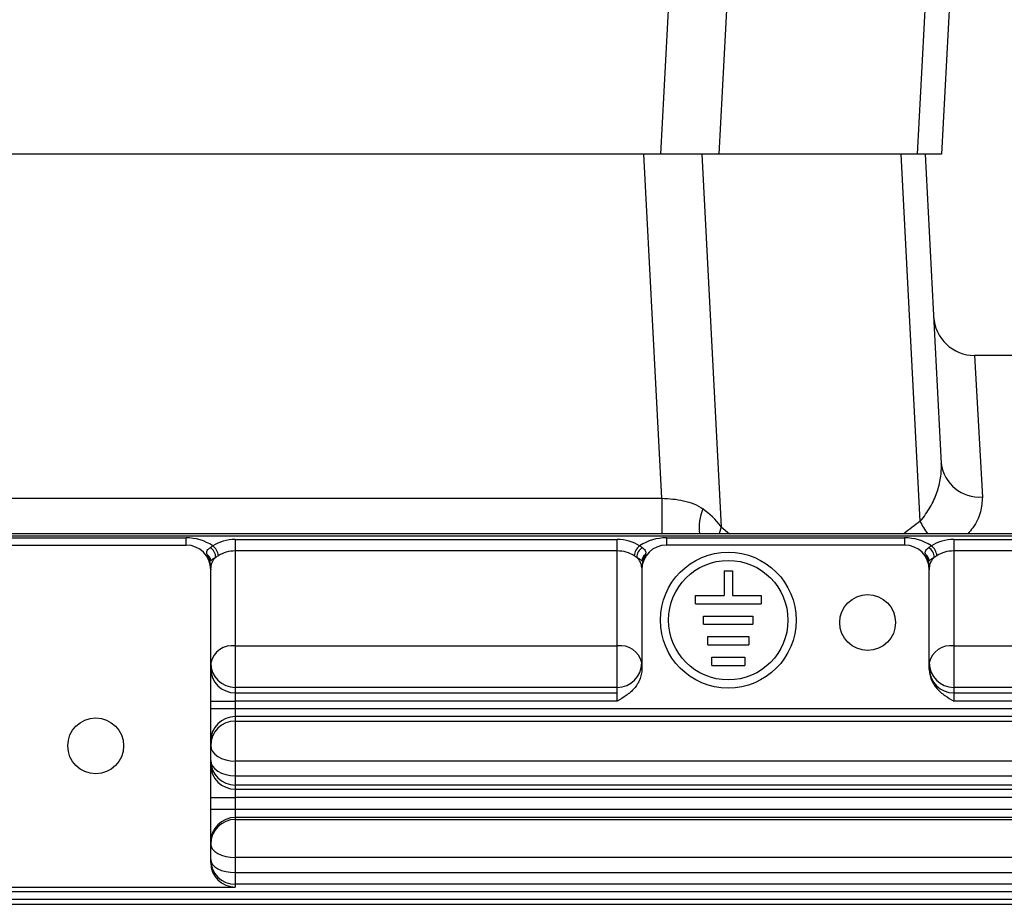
# Model space of a CAD drawing. Header units: millimetres. Extents: x -722 to 1902, y -809 to 1604.
# Tile 19 of 93: x -430 to -310, y 376 to 484. Entities that reach past the tile are written whole.
import ezdxf

# ---------------------------------------------------------------- set-up
doc = ezdxf.new("R2010")
doc.units = ezdxf.units.MM

msp = doc.modelspace()

# ---------------------------------------------------------------- linework, layer by layer
at = {"color": 7, "linetype": 'Continuous', "lineweight": 25}
for p, q in [((-342.54, 513.23), (-344.93, 467.73)), ((-320.73, 467.73), (-318.35, 513.23)), ((-351.99, 467.73), (-350.58, 494.73)), ((-316.4, 494.73), (-317.81, 467.73)), ((-351.99, 467.73), (-487.63, 467.73)), ((-351.87, 425.85), (-354.07, 467.73)), ((-344.93, 467.73), (-351.99, 467.73)), ((-347.01, 467.73), (-344.64, 422.39)), ((-320.73, 467.73), (-344.93, 467.73)), ((-320.4, 423.07), (-322.74, 467.73)), ((-317.81, 467.73), (-320.73, 467.73)), ((-319.81, 467.73), (-317.84, 430.1)), ((-304.1, 443.23), (-313.78, 443.23)), ((-313.78, 443.23), (-312.84, 426.01)), ((-487.82, 425.85), (-351.87, 425.85)), ((-351.87, 425.85), (-351.87, 421.54)), ((-344.64, 422.39), (-344.9, 421.54)), ((-344.64, 422.39), (-343.62, 421.54)), ((-163.67, 421.54), (-509.95, 421.54)), ((-163.67, 421.24), (-509.95, 421.24)), ((-453.81, 421.04), (-409.81, 421.04)), ((-409.81, 420.16), (-409.81, 421.04)), ((-351.31, 421.04), (-351.31, 420.16)), ((-351.31, 421.04), (-322.31, 421.04)), ((-322.31, 421.04), (-322.31, 420.16)), ((-453.81, 420.16), (-409.81, 420.16)), ((-403.81, 420.84), (-403.81, 419.45)), ((-403.81, 420.84), (-357.31, 420.84)), ((-357.31, 419.45), (-357.31, 420.84)), ((-322.31, 420.16), (-351.31, 420.16)), ((-316.31, 420.84), (-316.31, 419.45)), ((-316.31, 420.84), (-269.81, 420.84)), ((-403.81, 419.45), (-403.81, 407.89)), ((-357.31, 419.45), (-403.81, 419.45)), ((-357.31, 407.89), (-357.31, 419.45)), ((-316.31, 419.45), (-316.31, 407.89)), ((-269.81, 419.45), (-316.31, 419.45)), ((-406.81, 401.17), (-406.81, 417.16)), ((-354.31, 417.16), (-354.31, 405.05)), ((-344.28, 417.02), (-344.28, 414.02)), ((-344.28, 417.02), (-343.28, 417.02)), ((-343.28, 417.02), (-343.28, 414.02)), ((-319.31, 405.05), (-319.31, 417.16)), ((-347.78, 413.02), (-347.78, 414.02)), ((-347.78, 414.02), (-344.28, 414.02)), ((-343.28, 414.02), (-339.78, 414.02)), ((-339.78, 414.02), (-339.78, 413.02)), ((-347.78, 413.02), (-339.78, 413.02)), ((-346.78, 411.52), (-340.78, 411.52)), ((-346.78, 410.52), (-346.78, 411.52)), ((-340.78, 411.52), (-340.78, 410.52)), ((-346.78, 410.52), (-340.78, 410.52)), ((-346.28, 408.02), (-346.28, 409.02)), ((-346.28, 409.02), (-341.28, 409.02)), ((-341.28, 409.02), (-341.28, 408.02)), ((-403.81, 407.89), (-357.31, 407.89)), ((-403.81, 407.89), (-403.81, 402.84)), ((-357.31, 402.84), (-357.31, 407.89)), ((-346.28, 408.02), (-341.28, 408.02)), ((-316.31, 407.89), (-269.81, 407.89)), ((-316.31, 407.89), (-316.31, 402.84)), ((-345.78, 405.52), (-345.78, 406.52)), ((-345.78, 406.52), (-341.78, 406.52)), ((-341.78, 406.52), (-341.78, 405.52)), ((-345.78, 405.52), (-341.78, 405.52)), ((-403.81, 402.84), (-403.81, 402.17)), ((-357.31, 402.84), (-403.81, 402.84)), ((-403.81, 402.17), (-403.81, 401.17)), ((-403.81, 402.17), (-357.31, 402.17)), ((-357.31, 402.17), (-357.31, 402.84)), ((-357.31, 401.17), (-357.31, 402.17)), ((-316.31, 402.84), (-316.31, 402.17)), ((-269.81, 402.84), (-316.31, 402.84)), ((-316.31, 402.17), (-316.31, 401.17)), ((-316.31, 402.17), (-269.81, 402.17)), ((-406.81, 400.29), (-406.81, 401.17)), ((-406.81, 401.17), (-403.81, 401.17)), ((-403.81, 401.17), (-403.81, 400.29)), ((-357.31, 401.17), (-403.81, 401.17)), ((-269.81, 401.17), (-316.31, 401.17)), ((-406.81, 389.45), (-406.81, 400.29)), ((-406.81, 400.29), (-403.81, 400.29)), ((-403.81, 400.29), (-403.81, 399.29)), ((-403.81, 400.29), (-269.81, 400.29)), ((-269.81, 399.29), (-403.81, 399.29)), ((-403.81, 399.29), (-403.81, 398.75)), ((-403.81, 398.75), (-269.81, 398.75)), ((-403.81, 398.75), (-403.81, 393.87)), ((-403.81, 393.87), (-403.81, 392.1)), ((-269.81, 393.87), (-403.81, 393.87)), ((-403.81, 392.1), (-403.81, 390.95)), ((-403.81, 392.1), (-269.81, 392.1)), ((-403.81, 390.95), (-403.81, 390.45)), ((-269.81, 390.95), (-403.81, 390.95)), ((-403.81, 390.45), (-403.81, 389.45)), ((-403.81, 390.45), (-269.81, 390.45)), ((-406.81, 388.01), (-406.81, 389.45)), ((-406.81, 389.45), (-403.81, 389.45)), ((-403.81, 389.45), (-403.81, 388.01)), ((-269.81, 389.45), (-403.81, 389.45)), ((-406.81, 381.54), (-406.81, 388.01)), ((-406.81, 388.01), (-403.81, 388.01)), ((-403.81, 388.01), (-403.81, 387.01)), ((-403.81, 388.01), (-269.81, 388.01)), ((-269.81, 387.01), (-403.81, 387.01)), ((-403.81, 387.01), (-403.81, 386.77)), ((-403.81, 386.77), (-269.81, 386.77)), ((-403.81, 386.77), (-403.81, 382.15)), ((-403.81, 382.15), (-403.81, 380.31)), ((-269.81, 382.15), (-403.81, 382.15)), ((-403.81, 380.31), (-403.81, 378.88)), ((-403.81, 380.31), (-269.81, 380.31)), ((-501.26, 378.02), (-172.36, 378.02)), ((-459.81, 378.54), (-403.81, 378.54)), ((-403.81, 378.88), (-403.81, 378.54)), ((-269.81, 378.88), (-403.81, 378.88)), ((-171.81, 377.02), (-501.81, 377.02)), ((-501.81, 376.45), (-171.81, 376.45))]:
    msp.add_line(p, q, dxfattribs=at)
at = {"color": 7, "linetype": 'Continuous', "lineweight": 25, "flags": 128}
for points in [[(-406.81, 395.75), (-406.75, 395.38), (-406.58, 395.03), (-406.3, 394.7), (-405.93, 394.42), (-405.48, 394.18), (-404.96, 394.01), (-404.4, 393.9), (-403.81, 393.87)], [(-406.81, 393.95), (-406.75, 393.59), (-406.58, 393.24), (-406.3, 392.92), (-405.93, 392.64), (-405.48, 392.42), (-404.96, 392.24), (-404.4, 392.14), (-403.81, 392.1)], [(-406.81, 383.77), (-406.75, 383.45), (-406.58, 383.15), (-406.3, 382.87), (-405.93, 382.63), (-405.48, 382.42), (-404.96, 382.28), (-404.4, 382.18), (-403.81, 382.15)], [(-406.81, 381.88), (-406.75, 381.57), (-406.58, 381.28), (-406.3, 381.01), (-405.93, 380.77), (-405.48, 380.57), (-404.96, 380.43), (-404.4, 380.34), (-403.81, 380.31)]]:
    msp.add_lwpolyline(points, dxfattribs=at)
at = {"color": 7, "linetype": 'Continuous', "lineweight": 25}
for centre, radius in [((-343.78, 411.02), 8.27), ((-343.78, 411.02), 7.27), ((-326.81, 410.73), 3.4), ((-420.81, 395.73), 3.4)]:
    msp.add_circle(centre, radius, dxfattribs=at)
for centre, radius, start, end in [((-313.78, 448.23), 5, 183, 270.0463), ((-313.2, 430.67), 4.67, 187.032, 274.3445), ((-340.91, 422.21), 6.42, 158.4583, 186.0171), ((-313.57, 425.95), 7.41, 202.8196, 216.5597), ((-409.81, 415.04), 6, 57.0787, 90), ((-351.31, 415.04), 6, 90, 122.9213), ((-322.31, 415.04), 6, 57.0787, 90), ((-409.81, 417.16), 3, 0, 90), ((-407.53, 418.68), 1.33, 358.6003, 60.8992), ((-407.62, 418.67), 1.76, 6.4852, 52.7677), ((-353.5, 418.67), 1.76, 127.2323, 173.5148), ((-353.59, 418.68), 1.33, 119.1008, 181.3997), ((-351.31, 417.16), 3, 90, 180), ((-322.31, 417.16), 3, 0, 90), ((-320.03, 418.68), 1.33, 358.6003, 60.8992), ((-320.12, 418.67), 1.76, 6.4852, 52.7677), ((-407.76, 418.2), 0.95, 0.372, 56.8716), ((-405.13, 417.35), 1.68, 129.4, 177.9634), ((-355.99, 417.35), 1.68, 2.0366, 50.6), ((-353.36, 418.2), 0.95, 123.1284, 179.628), ((-320.26, 418.2), 0.95, 0.372, 56.8716), ((-317.63, 417.35), 1.68, 129.4, 177.9634), ((-404.21, 405.25), 2.66, 81.3411, 167.2468), ((-356.91, 405.25), 2.66, 12.7532, 98.6589), ((-316.71, 405.25), 2.66, 81.3411, 167.2468), ((-403.81, 405.84), 3, 180.0175, 270.0175), ((-357.31, 405.84), 3, 269.9825, 359.9825), ((-316.31, 405.84), 3, 180.0175, 270.0175), ((-403.81, 405.17), 3, 180.0175, 270.0175), ((-316.31, 405.17), 3, 180.0175, 270.0175), ((-403.81, 396.29), 3, 89.9825, 179.9825), ((-403.81, 395.75), 3, 89.9825, 179.9825), ((-403.81, 393.95), 3, 180.0175, 270.0175), ((-403.81, 393.45), 3, 180.0175, 270.0175), ((-403.81, 384.01), 3, 89.9825, 179.9825), ((-403.81, 383.77), 3, 89.9825, 179.9825), ((-403.81, 381.88), 3, 180.0175, 270.0175)]:
    msp.add_arc(centre, radius, start, end, dxfattribs=at)
for centre, major_axis, ratio, start_param, end_param in [((-351.24, 413.3), (-2.02, 13.01), 0.756854, 5.363381, 5.631906), ((-229.6, 310.36), (106.55, -98.49), 0.900501, 2.979149, 2.998431), ((-403.81, 418.01), (4, 0), 0.707538, 1.570796, 2.325086), ((-357.31, 418.01), (4, 0), 0.707538, 0.816507, 1.570796), ((-316.31, 418.01), (4, 0), 0.707538, 1.570796, 2.325086), ((-403.81, 417.3), (3, 0), 0.716051, 1.570796, 2.325086), ((-357.31, 417.3), (3, 0), 0.716051, 0.816507, 1.570796), ((-316.31, 417.3), (3, 0), 0.716051, 1.570796, 2.325086), ((-403.81, 381.54), (0, -3), 0.999391, 4.712389, 6.283185)]:
    msp.add_ellipse(centre, major_axis=major_axis, ratio=ratio, start_param=start_param, end_param=end_param, dxfattribs=at)
for points, knots in [([(-320.4, 423.07), (-319.93, 423.62), (-319.53, 424.19), (-319.03, 425.06), (-318.88, 425.36), (-318.6, 425.95), (-318.48, 426.25), (-318.17, 427.15), (-318.02, 427.74), (-317.84, 428.93), (-317.81, 429.52), (-317.84, 430.1)], [0, 0, 0, 0, 0.25, 0.25, 0.375, 0.375, 0.5, 0.5, 0.75, 0.75, 1, 1, 1, 1]), ([(-351.87, 425.85), (-351.42, 425.84), (-350.97, 425.81), (-350.09, 425.72), (-349.65, 425.65), (-348.8, 425.46), (-348.38, 425.34), (-347.59, 425.02), (-347.22, 424.82), (-346.88, 424.57)], [0, 0, 0, 0, 0.25, 0.25, 0.5, 0.5, 0.75, 0.75, 1, 1, 1, 1]), ([(-312.84, 426.01), (-312.88, 425.41), (-312.96, 424.18), (-313.65, 422.64), (-314.39, 421.78), (-314.6, 421.54)], [0, 0, 0, 0, 0.410512, 0.835675, 1, 1, 1, 1]), ([(-407.24, 419), (-407.3, 419.14), (-407.32, 419.26), (-407.25, 419.46), (-407.2, 419.53), (-407.08, 419.68), (-406.99, 419.76), (-406.88, 419.84)], [0, 0, 0, 0, 0.5, 0.5, 0.75, 0.75, 1, 1, 1, 1]), ([(-354.24, 419.84), (-354.13, 419.76), (-354.04, 419.68), (-353.92, 419.53), (-353.87, 419.46), (-353.8, 419.26), (-353.82, 419.14), (-353.88, 419)], [0, 0, 0, 0, 0.25, 0.25, 0.5, 0.5, 1, 1, 1, 1]), ([(-319.74, 419), (-319.8, 419.14), (-319.82, 419.26), (-319.75, 419.46), (-319.7, 419.53), (-319.58, 419.68), (-319.49, 419.76), (-319.38, 419.84)], [0, 0, 0, 0, 0.5, 0.5, 0.75, 0.75, 1, 1, 1, 1]), ([(-407.24, 419), (-407.1, 418.66), (-406.99, 418.35), (-406.84, 417.75), (-406.81, 417.45), (-406.81, 417.16)], [0, 0, 0, 0, 0.5, 0.5, 1, 1, 1, 1]), ([(-406.2, 418.64), (-406.3, 418.58), (-406.39, 418.53), (-406.54, 418.45), (-406.6, 418.41), (-406.71, 418.35), (-406.74, 418.33), (-406.8, 418.27), (-406.81, 418.24), (-406.81, 418.21)], [0, 0, 0, 0, 0.25, 0.25, 0.5, 0.5, 0.75, 0.75, 1, 1, 1, 1]), ([(-354.31, 418.21), (-354.31, 418.24), (-354.32, 418.27), (-354.38, 418.33), (-354.41, 418.35), (-354.52, 418.41), (-354.58, 418.45), (-354.73, 418.53), (-354.82, 418.58), (-354.92, 418.64)], [0, 0, 0, 0, 0.25, 0.25, 0.5, 0.5, 0.75, 0.75, 1, 1, 1, 1]), ([(-353.88, 419), (-354.02, 418.66), (-354.13, 418.35), (-354.28, 417.75), (-354.31, 417.45), (-354.31, 417.16)], [0, 0, 0, 0, 0.5, 0.5, 1, 1, 1, 1]), ([(-319.74, 419), (-319.6, 418.66), (-319.49, 418.35), (-319.34, 417.75), (-319.31, 417.45), (-319.31, 417.16)], [0, 0, 0, 0, 0.5, 0.5, 1, 1, 1, 1]), ([(-318.7, 418.64), (-318.8, 418.58), (-318.89, 418.53), (-319.04, 418.45), (-319.1, 418.41), (-319.21, 418.35), (-319.24, 418.33), (-319.3, 418.27), (-319.31, 418.24), (-319.31, 418.21)], [0, 0, 0, 0, 0.25, 0.25, 0.5, 0.5, 0.75, 0.75, 1, 1, 1, 1]), ([(-354.31, 405.05), (-354.31, 404.83), (-354.33, 404.62), (-354.42, 404.2), (-354.48, 403.99), (-354.64, 403.59), (-354.74, 403.4), (-354.97, 403.03), (-355.1, 402.86), (-355.53, 402.38), (-355.86, 402.1), (-356.56, 401.61), (-356.94, 401.39), (-357.31, 401.17)], [0, 0, 0, 0, 0.125, 0.125, 0.25, 0.25, 0.375, 0.375, 0.5, 0.5, 0.75, 0.75, 1, 1, 1, 1]), ([(-319.31, 405.05), (-319.31, 404.83), (-319.29, 404.62), (-319.2, 404.2), (-319.14, 403.99), (-318.98, 403.59), (-318.88, 403.4), (-318.65, 403.03), (-318.52, 402.86), (-318.09, 402.38), (-317.76, 402.1), (-317.06, 401.61), (-316.68, 401.39), (-316.31, 401.17)], [0, 0, 0, 0, 0.125, 0.125, 0.25, 0.25, 0.375, 0.375, 0.5, 0.5, 0.75, 0.75, 1, 1, 1, 1])]:
    msp.add_open_spline(points, degree=3, knots=knots, dxfattribs=at)
for points in [[(-406.88, 419.84), (-406.78, 419.92), (-406.67, 419.99), (-406.55, 420.07)], [(-354.57, 420.07), (-354.45, 419.99), (-354.34, 419.92), (-354.24, 419.84)], [(-319.38, 419.84), (-319.28, 419.92), (-319.17, 419.99), (-319.05, 420.07)], [(-405.86, 418.87), (-405.99, 418.79), (-406.1, 418.71), (-406.2, 418.64)], [(-354.92, 418.64), (-355.02, 418.71), (-355.13, 418.79), (-355.26, 418.87)], [(-318.36, 418.87), (-318.49, 418.79), (-318.6, 418.71), (-318.7, 418.64)]]:
    msp.add_open_spline(points, degree=3, dxfattribs=at)

doc.saveas('drawing.dxf')
